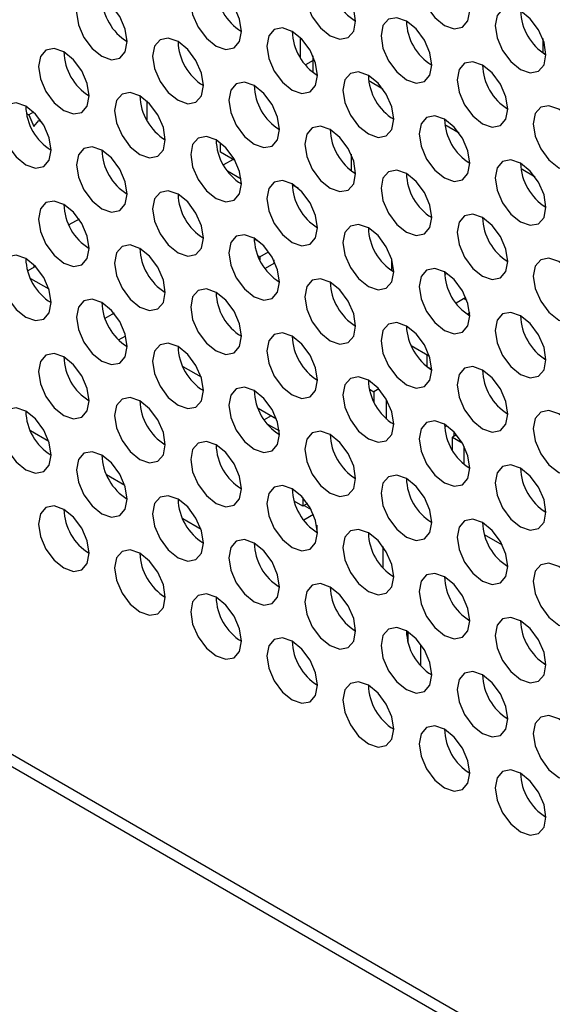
# Model space of a CAD drawing. Header units: millimetres. Extents: x 3619 to 4737, y 1503 to 2366.
# Tile 211 of 256: x 4537.18 to 4542.13, y 2195.35 to 2204.49. Entities that reach past the tile are written whole.
import ezdxf

# ---------------------------------------------------------------- set-up
doc = ezdxf.new("R2010")
doc.units = ezdxf.units.MM

msp = doc.modelspace()

# ---------------------------------------------------------------- linework, layer by layer
at = {"color": 7, "linetype": 'Continuous', "lineweight": 30}
for p, q in [((4415.3158, 2267.8653), (4644.0743, 2135.8058)), ((4644.2409, 2135.8223), (4415.4825, 2267.8818)), ((4539.7878, 2204.3235), (4539.7878, 2204.1382)), ((4542.0388, 2204.3157), (4542.0388, 2204.1837)), ((4539.9057, 2204.002), (4539.9057, 2204.1533)), ((4539.9057, 2204.1115), (4539.8355, 2204.071)), ((4540.5548, 2203.8457), (4540.4234, 2203.9216)), ((4538.3618, 2203.7355), (4538.3618, 2203.5596)), ((4537.2439, 2203.6204), (4537.2658, 2203.6078)), ((4537.3091, 2203.6328), (4537.2658, 2203.6078)), ((4537.2658, 2203.6078), (4537.3129, 2203.4989)), ((4537.3129, 2203.4989), (4537.3601, 2203.5533)), ((4537.3722, 2203.5604), (4537.3601, 2203.5533)), ((4537.3601, 2203.5533), (4537.3882, 2203.5371)), ((4541.2619, 2203.4375), (4541.1305, 2203.5133)), ((4539.0453, 2203.2609), (4539.0453, 2203.3471)), ((4539.1805, 2203.1829), (4539.0453, 2203.2609)), ((4540.2592, 2203.2416), (4540.2592, 2203.0902)), ((4539.1632, 2203.1928), (4539.0744, 2203.1416)), ((4539.1099, 2203.0875), (4539.2376, 2203.0138)), ((4541.969, 2203.0293), (4541.8376, 2203.1051)), ((4539.7707, 2202.9238), (4539.7125, 2202.9574)), ((4537.7327, 2202.6389), (4537.6383, 2202.5845)), ((4539.4107, 2202.424), (4539.3589, 2202.4538)), ((4539.4107, 2202.4258), (4539.4107, 2202.424)), ((4539.412, 2202.4247), (4539.4107, 2202.424)), ((4539.4107, 2202.2879), (4539.4936, 2202.3357)), ((4539.3948, 2202.297), (4539.4107, 2202.2879)), ((4539.4107, 2202.2879), (4539.4107, 2202.2621)), ((4539.5403, 2202.2266), (4539.4601, 2202.1803)), ((4539.5403, 2202.2591), (4539.5403, 2202.2266)), ((4540.6363, 2202.1612), (4540.6363, 2202.2671)), ((4537.2549, 2202.159), (4537.3264, 2202.2002)), ((4537.3129, 2202.2138), (4537.3129, 2202.1925)), ((4541.1493, 2202.1352), (4541.1277, 2202.1227)), ((4537.2814, 2202.0882), (4537.4515, 2201.99)), ((4541.3249, 2201.9099), (4541.2349, 2201.858)), ((4541.3081, 2201.9002), (4541.3348, 2201.8847)), ((4538.0575, 2201.7651), (4537.9734, 2201.7165)), ((4541.3612, 2201.7676), (4541.34, 2201.7553)), ((4538.1003, 2201.5176), (4538.1663, 2201.5557)), ((4540.9871, 2201.3643), (4540.8169, 2201.4625)), ((4540.9663, 2201.2673), (4540.9663, 2201.3763)), ((4538.6956, 2201.2718), (4538.8657, 2201.1736)), ((4541.0087, 2201.2429), (4540.9663, 2201.2673)), ((4540.429, 2201.0604), (4540.4713, 2201.0359)), ((4540.5167, 2201.0621), (4540.4713, 2201.0359)), ((4540.4713, 2201.0359), (4540.4713, 2200.9421)), ((4540.5892, 2200.7831), (4540.5892, 2200.9612)), ((4539.567, 2200.7823), (4539.3948, 2200.8817)), ((4539.5168, 2200.8113), (4539.4533, 2200.7746)), ((4537.4515, 2200.5746), (4537.2814, 2200.6729)), ((4539.4831, 2200.7355), (4539.5929, 2200.6721)), ((4541.1494, 2200.7198), (4541.1277, 2200.7073)), ((4541.2138, 2200.6646), (4541.2138, 2200.6209)), ((4541.2395, 2200.6358), (4541.202, 2200.6141)), ((4541.202, 2200.6141), (4541.2905, 2200.5631)), ((4541.202, 2200.4911), (4541.202, 2200.6141)), ((4541.3081, 2200.3645), (4541.3081, 2200.5309)), ((4538.1586, 2200.1664), (4537.9885, 2200.2647)), ((4539.8114, 2200.053), (4539.8114, 2199.9744)), ((4539.8114, 2199.9744), (4539.7302, 2200.0213)), ((4539.854, 2199.999), (4539.8114, 2199.9744)), ((4539.8231, 2199.9812), (4539.8876, 2199.9439)), ((4538.8657, 2199.7582), (4538.6956, 2199.8565)), ((4539.9107, 2199.8957), (4539.8207, 2199.8437)), ((4539.941, 2199.7973), (4539.941, 2199.7312)), ((4541.6652, 2199.612), (4541.4979, 2199.7086)), ((4540.5538, 2199.601), (4540.5538, 2199.4038)), ((4540.7895, 2198.7057), (4540.7895, 2198.8051)), ((4540.9074, 2198.492), (4540.9074, 2198.6892))]:
    msp.add_line(p, q, dxfattribs=at)
at = {"color": 7, "linetype": 'Continuous', "lineweight": 30, "flags": 128}
for points in [[(4541.3623, 2204.572), (4541.3444, 2204.6865), (4541.2933, 2204.8043), (4541.2168, 2204.9075), (4541.1266, 2204.9802), (4541.0364, 2205.0116), (4540.9599, 2204.9967), (4540.9088, 2204.9379), (4540.8909, 2204.8441), (4540.9088, 2204.7296), (4540.9599, 2204.6118), (4541.0364, 2204.5087), (4541.1266, 2204.4359), (4541.2168, 2204.4045), (4541.2933, 2204.4194), (4541.3444, 2204.4782), (4541.3623, 2204.572)], [(4540.3016, 2204.4766), (4540.2837, 2204.5911), (4540.2326, 2204.7089), (4540.1561, 2204.8121), (4540.0659, 2204.8849), (4539.9757, 2204.9162), (4539.8993, 2204.9014), (4539.8482, 2204.8426), (4539.8302, 2204.7488), (4539.8482, 2204.6343), (4539.8993, 2204.5165), (4539.9757, 2204.4133), (4540.0659, 2204.3405), (4540.1561, 2204.3092), (4540.2326, 2204.324), (4540.2837, 2204.3828), (4540.3016, 2204.4766)], [(4539.241, 2204.3813), (4539.223, 2204.4958), (4539.1719, 2204.6136), (4539.0955, 2204.7167), (4539.0053, 2204.7895), (4538.9151, 2204.8209), (4538.8386, 2204.806), (4538.7875, 2204.7472), (4538.7696, 2204.6534), (4538.7875, 2204.5389), (4538.8386, 2204.4211), (4538.9151, 2204.3179), (4539.0053, 2204.2452), (4539.0955, 2204.2138), (4539.1719, 2204.2287), (4539.223, 2204.2875), (4539.241, 2204.3813)], [(4538.1803, 2204.2859), (4538.1624, 2204.4004), (4538.1113, 2204.5182), (4538.0348, 2204.6214), (4537.9446, 2204.6942), (4537.8544, 2204.7255), (4537.7779, 2204.7106), (4537.7269, 2204.6518), (4537.7089, 2204.558), (4537.7269, 2204.4435), (4537.7779, 2204.3257), (4537.8544, 2204.2226), (4537.9446, 2204.1498), (4538.0348, 2204.1184), (4538.1113, 2204.1333), (4538.1624, 2204.1921), (4538.1803, 2204.2859)], [(4542.0694, 2204.1638), (4542.0515, 2204.2783), (4542.0004, 2204.3961), (4541.9239, 2204.4992), (4541.8337, 2204.572), (4541.7435, 2204.6034), (4541.667, 2204.5885), (4541.6159, 2204.5297), (4541.598, 2204.4359), (4541.6159, 2204.3214), (4541.667, 2204.2036), (4541.7435, 2204.1005), (4541.8337, 2204.0277), (4541.9239, 2203.9963), (4542.0004, 2204.0112), (4542.0515, 2204.07), (4542.0694, 2204.1638)], [(4541.0087, 2204.0684), (4540.9908, 2204.1829), (4540.9397, 2204.3007), (4540.8632, 2204.4039), (4540.773, 2204.4767), (4540.6828, 2204.508), (4540.6064, 2204.4932), (4540.5553, 2204.4344), (4540.5373, 2204.3406), (4540.5553, 2204.226), (4540.6064, 2204.1082), (4540.6828, 2204.0051), (4540.773, 2203.9323), (4540.8632, 2203.901), (4540.9397, 2203.9158), (4540.9908, 2203.9746), (4541.0087, 2204.0684)], [(4539.9481, 2203.9731), (4539.9301, 2204.0876), (4539.879, 2204.2054), (4539.8026, 2204.3085), (4539.7124, 2204.3813), (4539.6222, 2204.4127), (4539.5457, 2204.3978), (4539.4946, 2204.339), (4539.4767, 2204.2452), (4539.4946, 2204.1307), (4539.5457, 2204.0129), (4539.6222, 2203.9097), (4539.7124, 2203.8369), (4539.8026, 2203.8056), (4539.879, 2203.8205), (4539.9301, 2203.8793), (4539.9481, 2203.9731)], [(4538.8874, 2203.8777), (4538.8695, 2203.9922), (4538.8184, 2204.11), (4538.7419, 2204.2132), (4538.6517, 2204.286), (4538.5615, 2204.3173), (4538.4851, 2204.3024), (4538.434, 2204.2436), (4538.416, 2204.1498), (4538.434, 2204.0353), (4538.4851, 2203.9175), (4538.5615, 2203.8144), (4538.6517, 2203.7416), (4538.7419, 2203.7102), (4538.8184, 2203.7251), (4538.8695, 2203.7839), (4538.8874, 2203.8777)], [(4537.8268, 2203.7823), (4537.8088, 2203.8969), (4537.7577, 2204.0146), (4537.6813, 2204.1178), (4537.5911, 2204.1906), (4537.5009, 2204.2219), (4537.4244, 2204.2071), (4537.3733, 2204.1483), (4537.3554, 2204.0545), (4537.3733, 2203.94), (4537.4244, 2203.8222), (4537.5009, 2203.719), (4537.5911, 2203.6462), (4537.6813, 2203.6149), (4537.7577, 2203.6297), (4537.8088, 2203.6885), (4537.8268, 2203.7823)], [(4541.7159, 2203.6602), (4541.6979, 2203.7747), (4541.6468, 2203.8925), (4541.5703, 2203.9957), (4541.4801, 2204.0685), (4541.39, 2204.0998), (4541.3135, 2204.085), (4541.2624, 2204.0262), (4541.2444, 2203.9324), (4541.2624, 2203.8178), (4541.3135, 2203.7), (4541.39, 2203.5969), (4541.4801, 2203.5241), (4541.5703, 2203.4928), (4541.6468, 2203.5076), (4541.6979, 2203.5664), (4541.7159, 2203.6602)], [(4540.6552, 2203.5649), (4540.6373, 2203.6794), (4540.5862, 2203.7972), (4540.5097, 2203.9003), (4540.4195, 2203.9731), (4540.3293, 2204.0045), (4540.2528, 2203.9896), (4540.2017, 2203.9308), (4540.1838, 2203.837), (4540.2017, 2203.7225), (4540.2528, 2203.6047), (4540.3293, 2203.5015), (4540.4195, 2203.4287), (4540.5097, 2203.3974), (4540.5862, 2203.4122), (4540.6373, 2203.4711), (4540.6552, 2203.5649)], [(4539.5945, 2203.4695), (4539.5766, 2203.584), (4539.5255, 2203.7018), (4539.449, 2203.805), (4539.3588, 2203.8777), (4539.2686, 2203.9091), (4539.1922, 2203.8942), (4539.1411, 2203.8354), (4539.1231, 2203.7416), (4539.1411, 2203.6271), (4539.1922, 2203.5093), (4539.2686, 2203.4062), (4539.3588, 2203.3334), (4539.449, 2203.302), (4539.5255, 2203.3169), (4539.5766, 2203.3757), (4539.5945, 2203.4695)], [(4538.5339, 2203.3741), (4538.5159, 2203.4887), (4538.4648, 2203.6064), (4538.3884, 2203.7096), (4538.2982, 2203.7824), (4538.208, 2203.8137), (4538.1315, 2203.7989), (4538.0804, 2203.7401), (4538.0625, 2203.6463), (4538.0804, 2203.5318), (4538.1315, 2203.414), (4538.208, 2203.3108), (4538.2982, 2203.238), (4538.3884, 2203.2067), (4538.4648, 2203.2215), (4538.5159, 2203.2803), (4538.5339, 2203.3741)], [(4537.4732, 2203.2788), (4537.4553, 2203.3933), (4537.4042, 2203.5111), (4537.3277, 2203.6142), (4537.2375, 2203.687), (4537.1473, 2203.7184), (4537.0708, 2203.7035), (4537.0197, 2203.6447), (4537.0018, 2203.5509), (4537.0197, 2203.4364), (4537.0708, 2203.3186), (4537.1473, 2203.2154), (4537.2375, 2203.1427), (4537.3277, 2203.1113), (4537.4042, 2203.1262), (4537.4553, 2203.185), (4537.4732, 2203.2788)], [(4542.423, 2203.252), (4542.405, 2203.3665), (4542.3539, 2203.4843), (4542.2775, 2203.5875), (4542.1873, 2203.6603), (4542.0971, 2203.6916), (4542.0206, 2203.6768), (4541.9695, 2203.618), (4541.9516, 2203.5242), (4541.9695, 2203.4096), (4542.0206, 2203.2918), (4542.0971, 2203.1887), (4542.1873, 2203.1159), (4542.2775, 2203.0846), (4542.3539, 2203.0994), (4542.405, 2203.1582), (4542.423, 2203.252)], [(4541.3623, 2203.1567), (4541.3444, 2203.2712), (4541.2933, 2203.389), (4541.2168, 2203.4921), (4541.1266, 2203.5649), (4541.0364, 2203.5963), (4540.9599, 2203.5814), (4540.9088, 2203.5226), (4540.8909, 2203.4288), (4540.9088, 2203.3143), (4540.9599, 2203.1965), (4541.0364, 2203.0933), (4541.1266, 2203.0205), (4541.2168, 2202.9892), (4541.2933, 2203.004), (4541.3444, 2203.0629), (4541.3623, 2203.1567)], [(4540.3016, 2203.0613), (4540.2837, 2203.1758), (4540.2326, 2203.2936), (4540.1561, 2203.3968), (4540.0659, 2203.4695), (4539.9757, 2203.5009), (4539.8993, 2203.486), (4539.8482, 2203.4272), (4539.8302, 2203.3334), (4539.8482, 2203.2189), (4539.8993, 2203.1011), (4539.9757, 2202.998), (4540.0659, 2202.9252), (4540.1561, 2202.8938), (4540.2326, 2202.9087), (4540.2837, 2202.9675), (4540.3016, 2203.0613)], [(4539.241, 2202.9659), (4539.223, 2203.0805), (4539.1719, 2203.1982), (4539.0955, 2203.3014), (4539.0053, 2203.3742), (4538.9151, 2203.4055), (4538.8386, 2203.3907), (4538.7875, 2203.3319), (4538.7696, 2203.2381), (4538.7875, 2203.1235), (4538.8386, 2203.0057), (4538.9151, 2202.9026), (4539.0053, 2202.8298), (4539.0955, 2202.7985), (4539.1719, 2202.8133), (4539.223, 2202.8721), (4539.241, 2202.9659)], [(4538.1803, 2202.8706), (4538.1624, 2202.9851), (4538.1113, 2203.1029), (4538.0348, 2203.206), (4537.9446, 2203.2788), (4537.8544, 2203.3102), (4537.7779, 2203.2953), (4537.7269, 2203.2365), (4537.7089, 2203.1427), (4537.7269, 2203.0282), (4537.7779, 2202.9104), (4537.8544, 2202.8072), (4537.9446, 2202.7345), (4538.0348, 2202.7031), (4538.1113, 2202.718), (4538.1624, 2202.7768), (4538.1803, 2202.8706)], [(4542.0694, 2202.7485), (4542.0515, 2202.863), (4542.0004, 2202.9808), (4541.9239, 2203.0839), (4541.8337, 2203.1567), (4541.7435, 2203.1881), (4541.667, 2203.1732), (4541.6159, 2203.1144), (4541.598, 2203.0206), (4541.6159, 2202.9061), (4541.667, 2202.7883), (4541.7435, 2202.6851), (4541.8337, 2202.6123), (4541.9239, 2202.581), (4542.0004, 2202.5958), (4542.0515, 2202.6546), (4542.0694, 2202.7485)], [(4541.0087, 2202.6531), (4540.9908, 2202.7676), (4540.9397, 2202.8854), (4540.8632, 2202.9886), (4540.773, 2203.0613), (4540.6828, 2203.0927), (4540.6064, 2203.0778), (4540.5553, 2203.019), (4540.5373, 2202.9252), (4540.5553, 2202.8107), (4540.6064, 2202.6929), (4540.6828, 2202.5898), (4540.773, 2202.517), (4540.8632, 2202.4856), (4540.9397, 2202.5005), (4540.9908, 2202.5593), (4541.0087, 2202.6531)], [(4539.9481, 2202.5577), (4539.9301, 2202.6722), (4539.879, 2202.79), (4539.8026, 2202.8932), (4539.7124, 2202.966), (4539.6222, 2202.9973), (4539.5457, 2202.9825), (4539.4946, 2202.9237), (4539.4767, 2202.8299), (4539.4946, 2202.7153), (4539.5457, 2202.5975), (4539.6222, 2202.4944), (4539.7124, 2202.4216), (4539.8026, 2202.3903), (4539.879, 2202.4051), (4539.9301, 2202.4639), (4539.9481, 2202.5577)], [(4538.8874, 2202.4624), (4538.8695, 2202.5769), (4538.8184, 2202.6947), (4538.7419, 2202.7978), (4538.6517, 2202.8706), (4538.5615, 2202.902), (4538.4851, 2202.8871), (4538.434, 2202.8283), (4538.416, 2202.7345), (4538.434, 2202.62), (4538.4851, 2202.5022), (4538.5615, 2202.399), (4538.6517, 2202.3263), (4538.7419, 2202.2949), (4538.8184, 2202.3098), (4538.8695, 2202.3686), (4538.8874, 2202.4624)], [(4537.8268, 2202.367), (4537.8088, 2202.4815), (4537.7577, 2202.5993), (4537.6813, 2202.7025), (4537.5911, 2202.7752), (4537.5009, 2202.8066), (4537.4244, 2202.7917), (4537.3733, 2202.7329), (4537.3554, 2202.6391), (4537.3733, 2202.5246), (4537.4244, 2202.4068), (4537.5009, 2202.3037), (4537.5911, 2202.2309), (4537.6813, 2202.1995), (4537.7577, 2202.2144), (4537.8088, 2202.2732), (4537.8268, 2202.367)], [(4541.7159, 2202.2449), (4541.6979, 2202.3594), (4541.6468, 2202.4772), (4541.5703, 2202.5803), (4541.4801, 2202.6531), (4541.39, 2202.6845), (4541.3135, 2202.6696), (4541.2624, 2202.6108), (4541.2444, 2202.517), (4541.2624, 2202.4025), (4541.3135, 2202.2847), (4541.39, 2202.1816), (4541.4801, 2202.1088), (4541.5703, 2202.0774), (4541.6468, 2202.0923), (4541.6979, 2202.1511), (4541.7159, 2202.2449)], [(4540.6552, 2202.1495), (4540.6373, 2202.264), (4540.5862, 2202.3818), (4540.5097, 2202.485), (4540.4195, 2202.5578), (4540.3293, 2202.5891), (4540.2528, 2202.5743), (4540.2017, 2202.5155), (4540.1838, 2202.4217), (4540.2017, 2202.3071), (4540.2528, 2202.1893), (4540.3293, 2202.0862), (4540.4195, 2202.0134), (4540.5097, 2201.9821), (4540.5862, 2201.9969), (4540.6373, 2202.0557), (4540.6552, 2202.1495)], [(4539.5945, 2202.0542), (4539.5766, 2202.1687), (4539.5255, 2202.2865), (4539.449, 2202.3896), (4539.3588, 2202.4624), (4539.2686, 2202.4938), (4539.1922, 2202.4789), (4539.1411, 2202.4201), (4539.1231, 2202.3263), (4539.1411, 2202.2118), (4539.1922, 2202.094), (4539.2686, 2201.9908), (4539.3588, 2201.918), (4539.449, 2201.8867), (4539.5255, 2201.9016), (4539.5766, 2201.9604), (4539.5945, 2202.0542)], [(4538.5339, 2201.9588), (4538.5159, 2202.0733), (4538.4648, 2202.1911), (4538.3884, 2202.2943), (4538.2982, 2202.367), (4538.208, 2202.3984), (4538.1315, 2202.3835), (4538.0804, 2202.3247), (4538.0625, 2202.2309), (4538.0804, 2202.1164), (4538.1315, 2201.9986), (4538.208, 2201.8955), (4538.2982, 2201.8227), (4538.3884, 2201.7913), (4538.4648, 2201.8062), (4538.5159, 2201.865), (4538.5339, 2201.9588)], [(4537.4732, 2201.8634), (4537.4553, 2201.978), (4537.4042, 2202.0957), (4537.3277, 2202.1989), (4537.2375, 2202.2717), (4537.1473, 2202.303), (4537.0708, 2202.2882), (4537.0197, 2202.2294), (4537.0018, 2202.1356), (4537.0197, 2202.0211), (4537.0708, 2201.9033), (4537.1473, 2201.8001), (4537.2375, 2201.7273), (4537.3277, 2201.696), (4537.4042, 2201.7108), (4537.4553, 2201.7696), (4537.4732, 2201.8634)], [(4542.423, 2201.8367), (4542.405, 2201.9512), (4542.3539, 2202.069), (4542.2775, 2202.1721), (4542.1873, 2202.2449), (4542.0971, 2202.2763), (4542.0206, 2202.2614), (4541.9695, 2202.2026), (4541.9516, 2202.1088), (4541.9695, 2201.9943), (4542.0206, 2201.8765), (4542.0971, 2201.7734), (4542.1873, 2201.7006), (4542.2775, 2201.6692), (4542.3539, 2201.6841), (4542.405, 2201.7429), (4542.423, 2201.8367)], [(4541.3623, 2201.7413), (4541.3444, 2201.8558), (4541.2933, 2201.9736), (4541.2168, 2202.0768), (4541.1266, 2202.1496), (4541.0364, 2202.1809), (4540.9599, 2202.1661), (4540.9088, 2202.1073), (4540.8909, 2202.0135), (4540.9088, 2201.8989), (4540.9599, 2201.7811), (4541.0364, 2201.678), (4541.1266, 2201.6052), (4541.2168, 2201.5739), (4541.2933, 2201.5887), (4541.3444, 2201.6475), (4541.3623, 2201.7413)], [(4540.3016, 2201.646), (4540.2837, 2201.7605), (4540.2326, 2201.8783), (4540.1561, 2201.9814), (4540.0659, 2202.0542), (4539.9757, 2202.0856), (4539.8993, 2202.0707), (4539.8482, 2202.0119), (4539.8302, 2201.9181), (4539.8482, 2201.8036), (4539.8993, 2201.6858), (4539.9757, 2201.5826), (4540.0659, 2201.5098), (4540.1561, 2201.4785), (4540.2326, 2201.4934), (4540.2837, 2201.5522), (4540.3016, 2201.646)], [(4539.241, 2201.5506), (4539.223, 2201.6651), (4539.1719, 2201.7829), (4539.0955, 2201.8861), (4539.0053, 2201.9588), (4538.9151, 2201.9902), (4538.8386, 2201.9753), (4538.7875, 2201.9165), (4538.7696, 2201.8227), (4538.7875, 2201.7082), (4538.8386, 2201.5904), (4538.9151, 2201.4873), (4539.0053, 2201.4145), (4539.0955, 2201.3831), (4539.1719, 2201.398), (4539.223, 2201.4568), (4539.241, 2201.5506)], [(4538.1803, 2201.4552), (4538.1624, 2201.5697), (4538.1113, 2201.6875), (4538.0348, 2201.7907), (4537.9446, 2201.8635), (4537.8544, 2201.8948), (4537.7779, 2201.88), (4537.7269, 2201.8212), (4537.7089, 2201.7274), (4537.7269, 2201.6128), (4537.7779, 2201.4951), (4537.8544, 2201.3919), (4537.9446, 2201.3191), (4538.0348, 2201.2878), (4538.1113, 2201.3026), (4538.1624, 2201.3614), (4538.1803, 2201.4552)], [(4542.0694, 2201.3331), (4542.0515, 2201.4476), (4542.0004, 2201.5654), (4541.9239, 2201.6686), (4541.8337, 2201.7414), (4541.7435, 2201.7727), (4541.667, 2201.7579), (4541.6159, 2201.6991), (4541.598, 2201.6053), (4541.6159, 2201.4907), (4541.667, 2201.3729), (4541.7435, 2201.2698), (4541.8337, 2201.197), (4541.9239, 2201.1657), (4542.0004, 2201.1805), (4542.0515, 2201.2393), (4542.0694, 2201.3331)], [(4541.0087, 2201.2377), (4540.9908, 2201.3523), (4540.9397, 2201.4701), (4540.8632, 2201.5732), (4540.773, 2201.646), (4540.6828, 2201.6774), (4540.6064, 2201.6625), (4540.5553, 2201.6037), (4540.5373, 2201.5099), (4540.5553, 2201.3954), (4540.6064, 2201.2776), (4540.6828, 2201.1744), (4540.773, 2201.1016), (4540.8632, 2201.0703), (4540.9397, 2201.0851), (4540.9908, 2201.144), (4541.0087, 2201.2377)], [(4539.9481, 2201.1424), (4539.9301, 2201.2569), (4539.879, 2201.3747), (4539.8026, 2201.4778), (4539.7124, 2201.5506), (4539.6222, 2201.582), (4539.5457, 2201.5671), (4539.4946, 2201.5083), (4539.4767, 2201.4145), (4539.4946, 2201.3), (4539.5457, 2201.1822), (4539.6222, 2201.0791), (4539.7124, 2201.0063), (4539.8026, 2200.9749), (4539.879, 2200.9898), (4539.9301, 2201.0486), (4539.9481, 2201.1424)], [(4538.8874, 2201.047), (4538.8695, 2201.1615), (4538.8184, 2201.2793), (4538.7419, 2201.3825), (4538.6517, 2201.4553), (4538.5615, 2201.4866), (4538.4851, 2201.4718), (4538.434, 2201.413), (4538.416, 2201.3192), (4538.434, 2201.2046), (4538.4851, 2201.0868), (4538.5615, 2200.9837), (4538.6517, 2200.9109), (4538.7419, 2200.8796), (4538.8184, 2200.8944), (4538.8695, 2200.9532), (4538.8874, 2201.047)], [(4537.8268, 2200.9517), (4537.8088, 2201.0662), (4537.7577, 2201.184), (4537.6813, 2201.2871), (4537.5911, 2201.3599), (4537.5009, 2201.3913), (4537.4244, 2201.3764), (4537.3733, 2201.3176), (4537.3554, 2201.2238), (4537.3733, 2201.1093), (4537.4244, 2200.9915), (4537.5009, 2200.8883), (4537.5911, 2200.8156), (4537.6813, 2200.7842), (4537.7577, 2200.7991), (4537.8088, 2200.8579), (4537.8268, 2200.9517)], [(4541.7159, 2200.8295), (4541.6979, 2200.9441), (4541.6468, 2201.0619), (4541.5703, 2201.165), (4541.4801, 2201.2378), (4541.39, 2201.2692), (4541.3135, 2201.2543), (4541.2624, 2201.1955), (4541.2444, 2201.1017), (4541.2624, 2200.9872), (4541.3135, 2200.8694), (4541.39, 2200.7662), (4541.4801, 2200.6934), (4541.5703, 2200.6621), (4541.6468, 2200.6769), (4541.6979, 2200.7357), (4541.7159, 2200.8295)], [(4540.6552, 2200.7342), (4540.6373, 2200.8487), (4540.5862, 2200.9665), (4540.5097, 2201.0696), (4540.4195, 2201.1424), (4540.3293, 2201.1738), (4540.2528, 2201.1589), (4540.2017, 2201.1001), (4540.1838, 2201.0063), (4540.2017, 2200.8918), (4540.2528, 2200.774), (4540.3293, 2200.6709), (4540.4195, 2200.5981), (4540.5097, 2200.5667), (4540.5862, 2200.5816), (4540.6373, 2200.6404), (4540.6552, 2200.7342)], [(4539.5945, 2200.6388), (4539.5766, 2200.7533), (4539.5255, 2200.8711), (4539.449, 2200.9743), (4539.3588, 2201.0471), (4539.2686, 2201.0784), (4539.1922, 2201.0636), (4539.1411, 2201.0048), (4539.1231, 2200.911), (4539.1411, 2200.7964), (4539.1922, 2200.6786), (4539.2686, 2200.5755), (4539.3588, 2200.5027), (4539.449, 2200.4714), (4539.5255, 2200.4862), (4539.5766, 2200.545), (4539.5945, 2200.6388)], [(4538.5339, 2200.5435), (4538.5159, 2200.658), (4538.4648, 2200.7758), (4538.3884, 2200.8789), (4538.2982, 2200.9517), (4538.208, 2200.9831), (4538.1315, 2200.9682), (4538.0804, 2200.9094), (4538.0625, 2200.8156), (4538.0804, 2200.7011), (4538.1315, 2200.5833), (4538.208, 2200.4801), (4538.2982, 2200.4073), (4538.3884, 2200.376), (4538.4648, 2200.3909), (4538.5159, 2200.4497), (4538.5339, 2200.5435)], [(4537.4732, 2200.4481), (4537.4553, 2200.5626), (4537.4042, 2200.6804), (4537.3277, 2200.7836), (4537.2375, 2200.8563), (4537.1473, 2200.8877), (4537.0708, 2200.8728), (4537.0197, 2200.814), (4537.0018, 2200.7202), (4537.0197, 2200.6057), (4537.0708, 2200.4879), (4537.1473, 2200.3848), (4537.2375, 2200.312), (4537.3277, 2200.2806), (4537.4042, 2200.2955), (4537.4553, 2200.3543), (4537.4732, 2200.4481)], [(4542.423, 2200.4213), (4542.405, 2200.5359), (4542.3539, 2200.6537), (4542.2775, 2200.7568), (4542.1873, 2200.8296), (4542.0971, 2200.8609), (4542.0206, 2200.8461), (4541.9695, 2200.7873), (4541.9516, 2200.6935), (4541.9695, 2200.579), (4542.0206, 2200.4612), (4542.0971, 2200.358), (4542.1873, 2200.2852), (4542.2775, 2200.2539), (4542.3539, 2200.2687), (4542.405, 2200.3275), (4542.423, 2200.4213)], [(4541.3623, 2200.326), (4541.3444, 2200.4405), (4541.2933, 2200.5583), (4541.2168, 2200.6614), (4541.1266, 2200.7342), (4541.0364, 2200.7656), (4540.9599, 2200.7507), (4540.9088, 2200.6919), (4540.8909, 2200.5981), (4540.9088, 2200.4836), (4540.9599, 2200.3658), (4541.0364, 2200.2627), (4541.1266, 2200.1899), (4541.2168, 2200.1585), (4541.2933, 2200.1734), (4541.3444, 2200.2322), (4541.3623, 2200.326)], [(4540.3016, 2200.2306), (4540.2837, 2200.3451), (4540.2326, 2200.4629), (4540.1561, 2200.5661), (4540.0659, 2200.6389), (4539.9757, 2200.6702), (4539.8993, 2200.6554), (4539.8482, 2200.5966), (4539.8302, 2200.5028), (4539.8482, 2200.3882), (4539.8993, 2200.2704), (4539.9757, 2200.1673), (4540.0659, 2200.0945), (4540.1561, 2200.0632), (4540.2326, 2200.078), (4540.2837, 2200.1368), (4540.3016, 2200.2306)], [(4539.241, 2200.1353), (4539.223, 2200.2498), (4539.1719, 2200.3676), (4539.0955, 2200.4707), (4539.0053, 2200.5435), (4538.9151, 2200.5749), (4538.8386, 2200.56), (4538.7875, 2200.5012), (4538.7696, 2200.4074), (4538.7875, 2200.2929), (4538.8386, 2200.1751), (4538.9151, 2200.0719), (4539.0053, 2199.9991), (4539.0955, 2199.9678), (4539.1719, 2199.9826), (4539.223, 2200.0415), (4539.241, 2200.1353)], [(4538.1803, 2200.0399), (4538.1624, 2200.1544), (4538.1113, 2200.2722), (4538.0348, 2200.3754), (4537.9446, 2200.4481), (4537.8544, 2200.4795), (4537.7779, 2200.4646), (4537.7269, 2200.4058), (4537.7089, 2200.312), (4537.7269, 2200.1975), (4537.7779, 2200.0797), (4537.8544, 2199.9766), (4537.9446, 2199.9038), (4538.0348, 2199.8724), (4538.1113, 2199.8873), (4538.1624, 2199.9461), (4538.1803, 2200.0399)], [(4542.0694, 2199.9178), (4542.0515, 2200.0323), (4542.0004, 2200.1501), (4541.9239, 2200.2532), (4541.8337, 2200.326), (4541.7435, 2200.3574), (4541.667, 2200.3425), (4541.6159, 2200.2837), (4541.598, 2200.1899), (4541.6159, 2200.0754), (4541.667, 2199.9576), (4541.7435, 2199.8545), (4541.8337, 2199.7817), (4541.9239, 2199.7503), (4542.0004, 2199.7652), (4542.0515, 2199.824), (4542.0694, 2199.9178)], [(4541.0087, 2199.8224), (4540.9908, 2199.9369), (4540.9397, 2200.0547), (4540.8632, 2200.1579), (4540.773, 2200.2307), (4540.6828, 2200.262), (4540.6064, 2200.2472), (4540.5553, 2200.1884), (4540.5373, 2200.0945), (4540.5553, 2199.98), (4540.6064, 2199.8622), (4540.6828, 2199.7591), (4540.773, 2199.6863), (4540.8632, 2199.6549), (4540.9397, 2199.6698), (4540.9908, 2199.7286), (4541.0087, 2199.8224)], [(4539.9481, 2199.727), (4539.9301, 2199.8416), (4539.879, 2199.9594), (4539.8026, 2200.0625), (4539.7124, 2200.1353), (4539.6222, 2200.1667), (4539.5457, 2200.1518), (4539.4946, 2200.093), (4539.4767, 2199.9992), (4539.4946, 2199.8847), (4539.5457, 2199.7669), (4539.6222, 2199.6637), (4539.7124, 2199.5909), (4539.8026, 2199.5596), (4539.879, 2199.5744), (4539.9301, 2199.6333), (4539.9481, 2199.727)], [(4538.8874, 2199.6317), (4538.8695, 2199.7462), (4538.8184, 2199.864), (4538.7419, 2199.9671), (4538.6517, 2200.0399), (4538.5615, 2200.0713), (4538.4851, 2200.0564), (4538.434, 2199.9976), (4538.416, 2199.9038), (4538.434, 2199.7893), (4538.4851, 2199.6715), (4538.5615, 2199.5684), (4538.6517, 2199.4956), (4538.7419, 2199.4642), (4538.8184, 2199.4791), (4538.8695, 2199.5379), (4538.8874, 2199.6317)], [(4537.8268, 2199.5363), (4537.8088, 2199.6508), (4537.7577, 2199.7686), (4537.6813, 2199.8718), (4537.5911, 2199.9446), (4537.5009, 2199.9759), (4537.4244, 2199.9611), (4537.3733, 2199.9023), (4537.3554, 2199.8085), (4537.3733, 2199.6939), (4537.4244, 2199.5761), (4537.5009, 2199.473), (4537.5911, 2199.4002), (4537.6813, 2199.3689), (4537.7577, 2199.3837), (4537.8088, 2199.4425), (4537.8268, 2199.5363)], [(4541.7159, 2199.4142), (4541.6979, 2199.5287), (4541.6468, 2199.6465), (4541.5703, 2199.7497), (4541.4801, 2199.8225), (4541.39, 2199.8538), (4541.3135, 2199.839), (4541.2624, 2199.7801), (4541.2444, 2199.6863), (4541.2624, 2199.5718), (4541.3135, 2199.454), (4541.39, 2199.3509), (4541.4801, 2199.2781), (4541.5703, 2199.2467), (4541.6468, 2199.2616), (4541.6979, 2199.3204), (4541.7159, 2199.4142)], [(4540.6552, 2199.3188), (4540.6373, 2199.4334), (4540.5862, 2199.5512), (4540.5097, 2199.6543), (4540.4195, 2199.7271), (4540.3293, 2199.7584), (4540.2528, 2199.7436), (4540.2017, 2199.6848), (4540.1838, 2199.591), (4540.2017, 2199.4765), (4540.2528, 2199.3587), (4540.3293, 2199.2555), (4540.4195, 2199.1827), (4540.5097, 2199.1514), (4540.5862, 2199.1662), (4540.6373, 2199.225), (4540.6552, 2199.3188)], [(4539.5945, 2199.2235), (4539.5766, 2199.338), (4539.5255, 2199.4558), (4539.449, 2199.5589), (4539.3588, 2199.6317), (4539.2686, 2199.6631), (4539.1922, 2199.6482), (4539.1411, 2199.5894), (4539.1231, 2199.4956), (4539.1411, 2199.3811), (4539.1922, 2199.2633), (4539.2686, 2199.1602), (4539.3588, 2199.0874), (4539.449, 2199.056), (4539.5255, 2199.0709), (4539.5766, 2199.1297), (4539.5945, 2199.2235)], [(4538.5339, 2199.1281), (4538.5159, 2199.2426), (4538.4648, 2199.3604), (4538.3884, 2199.4636), (4538.2982, 2199.5364), (4538.208, 2199.5677), (4538.1315, 2199.5529), (4538.0804, 2199.4941), (4538.0625, 2199.4003), (4538.0804, 2199.2857), (4538.1315, 2199.1679), (4538.208, 2199.0648), (4538.2982, 2198.992), (4538.3884, 2198.9607), (4538.4648, 2198.9755), (4538.5159, 2199.0343), (4538.5339, 2199.1281)], [(4542.423, 2199.006), (4542.405, 2199.1205), (4542.3539, 2199.2383), (4542.2775, 2199.3415), (4542.1873, 2199.4143), (4542.0971, 2199.4456), (4542.0206, 2199.4308), (4541.9695, 2199.3719), (4541.9516, 2199.2781), (4541.9695, 2199.1636), (4542.0206, 2199.0458), (4542.0971, 2198.9427), (4542.1873, 2198.8699), (4542.2775, 2198.8385), (4542.3539, 2198.8534), (4542.405, 2198.9122), (4542.423, 2199.006)], [(4541.3623, 2198.9106), (4541.3444, 2199.0252), (4541.2933, 2199.143), (4541.2168, 2199.2461), (4541.1266, 2199.3189), (4541.0364, 2199.3502), (4540.9599, 2199.3354), (4540.9088, 2199.2766), (4540.8909, 2199.1828), (4540.9088, 2199.0683), (4540.9599, 2198.9505), (4541.0364, 2198.8473), (4541.1266, 2198.7745), (4541.2168, 2198.7432), (4541.2933, 2198.758), (4541.3444, 2198.8168), (4541.3623, 2198.9106)], [(4540.3016, 2198.8153), (4540.2837, 2198.9298), (4540.2326, 2199.0476), (4540.1561, 2199.1507), (4540.0659, 2199.2235), (4539.9757, 2199.2549), (4539.8993, 2199.24), (4539.8482, 2199.1812), (4539.8302, 2199.0874), (4539.8482, 2198.9729), (4539.8993, 2198.8551), (4539.9757, 2198.752), (4540.0659, 2198.6792), (4540.1561, 2198.6478), (4540.2326, 2198.6627), (4540.2837, 2198.7215), (4540.3016, 2198.8153)], [(4539.241, 2198.7199), (4539.223, 2198.8344), (4539.1719, 2198.9522), (4539.0955, 2199.0554), (4539.0053, 2199.1282), (4538.9151, 2199.1595), (4538.8386, 2199.1447), (4538.7875, 2199.0859), (4538.7696, 2198.9921), (4538.7875, 2198.8775), (4538.8386, 2198.7597), (4538.9151, 2198.6566), (4539.0053, 2198.5838), (4539.0955, 2198.5525), (4539.1719, 2198.5673), (4539.223, 2198.6261), (4539.241, 2198.7199)], [(4542.0694, 2198.5024), (4542.0515, 2198.617), (4542.0004, 2198.7348), (4541.9239, 2198.8379), (4541.8337, 2198.9107), (4541.7435, 2198.942), (4541.667, 2198.9272), (4541.6159, 2198.8684), (4541.598, 2198.7746), (4541.6159, 2198.6601), (4541.667, 2198.5423), (4541.7435, 2198.4391), (4541.8337, 2198.3663), (4541.9239, 2198.335), (4542.0004, 2198.3498), (4542.0515, 2198.4086), (4542.0694, 2198.5024)], [(4541.0087, 2198.4071), (4540.9908, 2198.5216), (4540.9397, 2198.6394), (4540.8632, 2198.7425), (4540.773, 2198.8153), (4540.6828, 2198.8467), (4540.6064, 2198.8318), (4540.5553, 2198.773), (4540.5373, 2198.6792), (4540.5553, 2198.5647), (4540.6064, 2198.4469), (4540.6828, 2198.3438), (4540.773, 2198.271), (4540.8632, 2198.2396), (4540.9397, 2198.2545), (4540.9908, 2198.3133), (4541.0087, 2198.4071)], [(4539.9481, 2198.3117), (4539.9301, 2198.4262), (4539.879, 2198.544), (4539.8026, 2198.6472), (4539.7124, 2198.72), (4539.6222, 2198.7513), (4539.5457, 2198.7365), (4539.4946, 2198.6777), (4539.4767, 2198.5838), (4539.4946, 2198.4693), (4539.5457, 2198.3515), (4539.6222, 2198.2484), (4539.7124, 2198.1756), (4539.8026, 2198.1442), (4539.879, 2198.1591), (4539.9301, 2198.2179), (4539.9481, 2198.3117)], [(4541.7159, 2197.9989), (4541.6979, 2198.1134), (4541.6468, 2198.2312), (4541.5703, 2198.3343), (4541.4801, 2198.4071), (4541.39, 2198.4385), (4541.3135, 2198.4236), (4541.2624, 2198.3648), (4541.2444, 2198.271), (4541.2624, 2198.1565), (4541.3135, 2198.0387), (4541.39, 2197.9355), (4541.4801, 2197.8628), (4541.5703, 2197.8314), (4541.6468, 2197.8463), (4541.6979, 2197.9051), (4541.7159, 2197.9989)], [(4540.6552, 2197.9035), (4540.6373, 2198.018), (4540.5862, 2198.1358), (4540.5097, 2198.239), (4540.4195, 2198.3118), (4540.3293, 2198.3431), (4540.2528, 2198.3283), (4540.2017, 2198.2694), (4540.1838, 2198.1756), (4540.2017, 2198.0611), (4540.2528, 2197.9433), (4540.3293, 2197.8402), (4540.4195, 2197.7674), (4540.5097, 2197.736), (4540.5862, 2197.7509), (4540.6373, 2197.8097), (4540.6552, 2197.9035)], [(4542.423, 2197.5907), (4542.405, 2197.7052), (4542.3539, 2197.823), (4542.2775, 2197.9261), (4542.1873, 2197.9989), (4542.0971, 2198.0303), (4542.0206, 2198.0154), (4541.9695, 2197.9566), (4541.9516, 2197.8628), (4541.9695, 2197.7483), (4542.0206, 2197.6305), (4542.0971, 2197.5273), (4542.1873, 2197.4546), (4542.2775, 2197.4232), (4542.3539, 2197.4381), (4542.405, 2197.4969), (4542.423, 2197.5907)], [(4541.3623, 2197.4953), (4541.3444, 2197.6098), (4541.2933, 2197.7276), (4541.2168, 2197.8308), (4541.1266, 2197.9036), (4541.0364, 2197.9349), (4540.9599, 2197.92), (4540.9088, 2197.8612), (4540.8909, 2197.7674), (4540.9088, 2197.6529), (4540.9599, 2197.5351), (4541.0364, 2197.432), (4541.1266, 2197.3592), (4541.2168, 2197.3278), (4541.2933, 2197.3427), (4541.3444, 2197.4015), (4541.3623, 2197.4953)], [(4542.0694, 2197.0871), (4542.0515, 2197.2016), (4542.0004, 2197.3194), (4541.9239, 2197.4226), (4541.8337, 2197.4953), (4541.7435, 2197.5267), (4541.667, 2197.5118), (4541.6159, 2197.453), (4541.598, 2197.3592), (4541.6159, 2197.2447), (4541.667, 2197.1269), (4541.7435, 2197.0238), (4541.8337, 2196.951), (4541.9239, 2196.9196), (4542.0004, 2196.9345), (4542.0515, 2196.9933), (4542.0694, 2197.0871)]]:
    msp.add_lwpolyline(points, dxfattribs=at)
at = {"color": 7, "linetype": 'Continuous', "lineweight": 30}
for centre, radius, start, end in [((4540.5614, 2204.8987), 0.4957, 181.60163, 238.39295), ((4539.5008, 2204.8034), 0.4957, 181.60284, 238.39162), ((4538.4401, 2204.708), 0.4957, 181.60147, 238.39311), ((4542.3292, 2204.5859), 0.4957, 181.60305, 238.39153), ((4541.2685, 2204.4905), 0.4957, 181.60142, 238.39304), ((4540.2079, 2204.3952), 0.4957, 181.6029, 238.39156), ((4539.1472, 2204.2998), 0.4957, 181.60163, 238.39295), ((4538.0866, 2204.2044), 0.4957, 181.6029, 238.39156), ((4541.9756, 2204.0823), 0.4957, 181.60148, 238.39298), ((4540.915, 2203.987), 0.4957, 181.60305, 238.39153), ((4539.8543, 2203.8916), 0.4957, 181.60142, 238.39304), ((4538.7937, 2203.7962), 0.4957, 181.60305, 238.39153), ((4537.733, 2203.7009), 0.4957, 181.60155, 238.39296), ((4541.6221, 2203.5788), 0.4957, 181.60284, 238.39162), ((4540.5614, 2203.4834), 0.4957, 181.60163, 238.39295), ((4539.5008, 2203.388), 0.4957, 181.60284, 238.39162), ((4538.4401, 2203.2927), 0.4957, 181.60147, 238.39311), ((4542.3292, 2203.1706), 0.4957, 181.60305, 238.39153), ((4541.2685, 2203.0752), 0.4957, 181.60142, 238.39304), ((4540.2079, 2202.9798), 0.4957, 181.6029, 238.39156), ((4539.1472, 2202.8845), 0.4957, 181.60163, 238.39295), ((4538.0865, 2202.7891), 0.4957, 181.60176, 238.39319), ((4541.9756, 2202.667), 0.4957, 181.60148, 238.39298), ((4540.915, 2202.5716), 0.4957, 181.60305, 238.39153), ((4539.8529, 2202.4753), 0.4941, 180.9058, 238.4715), ((4538.7936, 2202.3809), 0.4957, 181.60191, 238.39316), ((4537.733, 2202.2855), 0.4957, 181.60176, 238.39325), ((4541.6221, 2202.1634), 0.4957, 181.60284, 238.39162), ((4540.5614, 2202.0681), 0.4957, 181.60163, 238.39295), ((4539.5008, 2201.9727), 0.4957, 181.6017, 238.39325), ((4538.4401, 2201.8773), 0.4957, 181.60167, 238.3934), ((4542.3292, 2201.7552), 0.4957, 181.60305, 238.39153), ((4541.2848, 2201.6693), 0.5123, 182.64152, 237.39239), ((4540.2079, 2201.5645), 0.4957, 181.60176, 238.39319), ((4539.1472, 2201.4691), 0.4957, 181.60183, 238.39324), ((4538.0865, 2201.3738), 0.4957, 181.60168, 238.39327), ((4541.9756, 2201.2516), 0.4957, 181.60148, 238.39298), ((4540.915, 2201.1563), 0.4957, 181.60191, 238.39316), ((4539.8543, 2201.0609), 0.4957, 181.60162, 238.39333), ((4538.7936, 2200.9656), 0.4957, 181.60183, 238.39324), ((4537.733, 2200.8702), 0.4957, 181.60176, 238.39325), ((4541.6221, 2200.7481), 0.4957, 181.6017, 238.39325), ((4540.5614, 2200.6527), 0.4957, 181.60183, 238.39324), ((4539.5007, 2200.5574), 0.4957, 181.60162, 238.39333), ((4538.4401, 2200.462), 0.4957, 181.60167, 238.3934), ((4542.3292, 2200.3399), 0.4957, 181.60191, 238.39316), ((4541.2685, 2200.2445), 0.4957, 181.60162, 238.39333), ((4540.2079, 2200.1492), 0.4957, 181.60168, 238.39327), ((4539.1472, 2200.0538), 0.4957, 181.60183, 238.39324), ((4538.0866, 2199.9584), 0.4957, 181.60219, 238.39227), ((4541.9756, 2199.8363), 0.4957, 181.60168, 238.39327), ((4540.915, 2199.7409), 0.4957, 181.60183, 238.39324), ((4539.8543, 2199.6456), 0.4957, 181.60162, 238.39333), ((4538.7937, 2199.5502), 0.4957, 181.60234, 238.39224), ((4541.6221, 2199.3327), 0.4957, 181.60162, 238.39333), ((4540.5614, 2199.2374), 0.4957, 181.60183, 238.39324), ((4539.5008, 2199.142), 0.4957, 181.60213, 238.39233), ((4542.3292, 2198.9245), 0.4957, 181.60183, 238.39324), ((4541.2685, 2198.8292), 0.4957, 181.60162, 238.39333), ((4540.2079, 2198.7338), 0.4957, 181.60219, 238.39227), ((4541.9756, 2198.421), 0.4957, 181.60168, 238.39327), ((4540.915, 2198.3256), 0.4957, 181.60234, 238.39224), ((4541.6221, 2197.9174), 0.4957, 181.60213, 238.39233), ((4542.3292, 2197.5092), 0.4957, 181.60234, 238.39224)]:
    msp.add_arc(centre, radius, start, end, dxfattribs=at)

doc.saveas('drawing.dxf')
